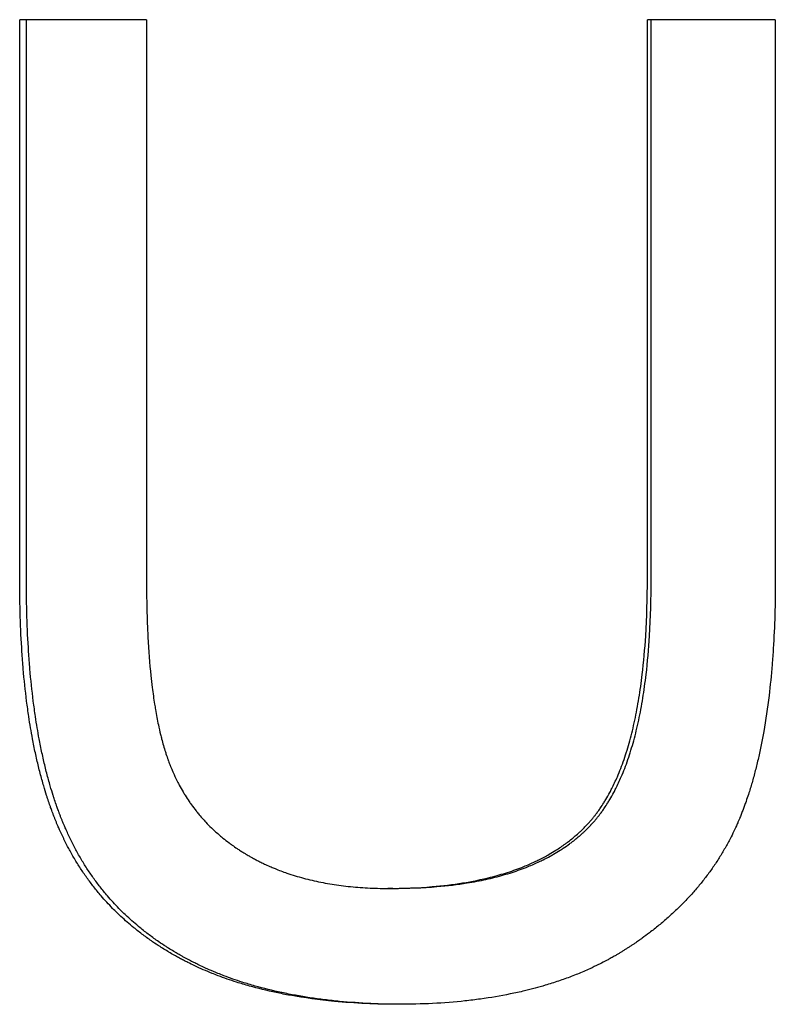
# Model space of a CAD drawing. Extents: x -2.42 to 2.42, y -0.04 to 9.86.
# Tile 7 of 13: x -0.36 to -0.18, y 7.5 to 7.74. Entities that reach past the tile are written whole.
import ezdxf

# ---------------------------------------------------------------- set-up
doc = ezdxf.new("R2010")
doc.units = 0
doc.header["$MEASUREMENT"] = 0
doc.layers.get('0').update_dxf_attribs({"linetype": 'CONTINUOUS'})

msp = doc.modelspace()

# ---------------------------------------------------------------- linework, layer by layer
for p, q in [((-0.33174, 7.74491), (-0.36316, 7.74491)), ((-0.36316, 7.60625), (-0.36316, 7.74491)), ((-0.33174, 7.74491), (-0.33174, 7.60643)), ((-0.20758, 7.60643), (-0.20758, 7.74491)), ((-0.17588, 7.74491), (-0.20758, 7.74491)), ((-0.17588, 7.74491), (-0.17588, 7.60625)), ((-0.27071, 7.5296), (-0.27195, 7.5296))]:
    msp.add_line(p, q)
for points in [[(-0.3615, 7.60625), (-0.3615, 7.65247), (-0.3615, 7.69869), (-0.3615, 7.74491)], [(-0.20664, 7.60643), (-0.20664, 7.65259), (-0.20664, 7.69875), (-0.20664, 7.74491)]]:
    msp.add_open_spline(points, degree=3)
for points, knots in [([(-0.26923, 7.50088), (-0.27201, 7.50088), (-0.27473, 7.50094), (-0.27739, 7.50107), (-0.28004, 7.50119), (-0.28264, 7.50137), (-0.28517, 7.50161), (-0.28896, 7.50197), (-0.29261, 7.50247), (-0.29612, 7.50311), (-0.29729, 7.50332), (-0.29845, 7.50355), (-0.29958, 7.50379), (-0.30186, 7.50427), (-0.30407, 7.50482), (-0.30622, 7.50542), (-0.3073, 7.50572), (-0.30836, 7.50604), (-0.3094, 7.50637), (-0.31097, 7.50687), (-0.3125, 7.50741), (-0.31399, 7.50797), (-0.31449, 7.50816), (-0.31498, 7.50836), (-0.31547, 7.50855), (-0.31621, 7.50885), (-0.31693, 7.50915), (-0.31765, 7.50946), (-0.31837, 7.50977), (-0.31908, 7.5101), (-0.31978, 7.51042), (-0.32036, 7.5107), (-0.32094, 7.51098), (-0.32151, 7.51126), (-0.32185, 7.51144), (-0.32219, 7.51161), (-0.32253, 7.51179), (-0.32287, 7.51196), (-0.3232, 7.51214), (-0.32354, 7.51232), (-0.32387, 7.5125), (-0.3242, 7.51268), (-0.32453, 7.51287), (-0.32497, 7.51311), (-0.3254, 7.51336), (-0.32583, 7.51361), (-0.32605, 7.51374), (-0.32626, 7.51386), (-0.32648, 7.51399), (-0.3269, 7.51425), (-0.32733, 7.51451), (-0.32775, 7.51477), (-0.32796, 7.5149), (-0.32816, 7.51503), (-0.32837, 7.51517), (-0.32899, 7.51556), (-0.32961, 7.51597), (-0.33021, 7.51638), (-0.33062, 7.51666), (-0.33101, 7.51694), (-0.33141, 7.51722), (-0.3322, 7.51779), (-0.33297, 7.51837), (-0.33373, 7.51896), (-0.33411, 7.51926), (-0.33448, 7.51956), (-0.33486, 7.51986), (-0.33597, 7.52077), (-0.33705, 7.52171), (-0.33809, 7.52268), (-0.33878, 7.52333), (-0.33946, 7.52399), (-0.34012, 7.52466), (-0.34112, 7.52567), (-0.34207, 7.52671), (-0.343, 7.52778), (-0.3433, 7.52814), (-0.34361, 7.5285), (-0.34391, 7.52887), (-0.3445, 7.5296), (-0.34509, 7.53034), (-0.34565, 7.53109), (-0.34594, 7.53147), (-0.34622, 7.53185), (-0.34649, 7.53224), (-0.34704, 7.53301), (-0.34758, 7.53379), (-0.3481, 7.53458), (-0.34836, 7.53498), (-0.34861, 7.53538), (-0.34886, 7.53579), (-0.34937, 7.5366), (-0.34985, 7.53742), (-0.35033, 7.53826), (-0.35056, 7.53868), (-0.35079, 7.5391), (-0.35102, 7.53952), (-0.35136, 7.54016), (-0.3517, 7.54081), (-0.35202, 7.54146), (-0.35213, 7.54168), (-0.35223, 7.5419), (-0.35234, 7.54212), (-0.35255, 7.54256), (-0.35276, 7.543), (-0.35296, 7.54344), (-0.35307, 7.54367), (-0.35317, 7.54389), (-0.35327, 7.54411), (-0.35342, 7.54445), (-0.35356, 7.54479), (-0.35371, 7.54513), (-0.35376, 7.54524), (-0.35381, 7.54536), (-0.35385, 7.54547), (-0.35395, 7.5457), (-0.35405, 7.54593), (-0.35414, 7.54616), (-0.35419, 7.54627), (-0.35423, 7.54639), (-0.35428, 7.5465), (-0.35437, 7.54673), (-0.35447, 7.54697), (-0.35456, 7.5472), (-0.3546, 7.54732), (-0.35465, 7.54743), (-0.35469, 7.54755), (-0.35479, 7.54779), (-0.35488, 7.54802), (-0.35497, 7.54826), (-0.35501, 7.54838), (-0.35506, 7.5485), (-0.3551, 7.54862), (-0.35523, 7.54898), (-0.35536, 7.54934), (-0.35549, 7.5497), (-0.35558, 7.54994), (-0.35567, 7.55019), (-0.35575, 7.55043), (-0.35592, 7.55092), (-0.35609, 7.55142), (-0.35625, 7.55192), (-0.35634, 7.55217), (-0.35642, 7.55242), (-0.3565, 7.55267), (-0.35674, 7.55343), (-0.35698, 7.5542), (-0.35721, 7.55499), (-0.35736, 7.55551), (-0.35751, 7.55604), (-0.35766, 7.55657), (-0.35795, 7.55763), (-0.35823, 7.55872), (-0.3585, 7.55982), (-0.35864, 7.56038), (-0.35877, 7.56093), (-0.3589, 7.5615), (-0.35916, 7.56263), (-0.3594, 7.56377), (-0.35964, 7.56494), (-0.35976, 7.56553), (-0.35987, 7.56612), (-0.35998, 7.56671), (-0.36032, 7.56849), (-0.36063, 7.57032), (-0.36091, 7.5722), (-0.36109, 7.57345), (-0.36127, 7.57473), (-0.36144, 7.57602), (-0.36176, 7.57861), (-0.36205, 7.58128), (-0.36228, 7.58403), (-0.3624, 7.58541), (-0.3625, 7.58681), (-0.3626, 7.58823), (-0.36279, 7.59106), (-0.36293, 7.59398), (-0.36302, 7.59699), (-0.36312, 7.59999), (-0.36316, 7.60308), (-0.36316, 7.60625)], [0, 0, 0, 0, 0.125, 0.125, 0.125, 0.25, 0.25, 0.25, 0.4375, 0.4375, 0.4375, 0.5, 0.5, 0.5, 0.625, 0.625, 0.625, 0.6875, 0.6875, 0.6875, 0.78125, 0.78125, 0.78125, 0.8125, 0.8125, 0.8125, 0.859375, 0.859375, 0.859375, 0.90625, 0.90625, 0.90625, 0.945312, 0.945312, 0.945312, 0.96875, 0.96875, 0.96875, 0.992188, 0.992188, 0.992188, 1.015625, 1.015625, 1.015625, 1.046875, 1.046875, 1.046875, 1.0625, 1.0625, 1.0625, 1.09375, 1.09375, 1.09375, 1.109375, 1.109375, 1.109375, 1.15625, 1.15625, 1.15625, 1.1875, 1.1875, 1.1875, 1.25, 1.25, 1.25, 1.28125, 1.28125, 1.28125, 1.375, 1.375, 1.375, 1.4375, 1.4375, 1.4375, 1.53125, 1.53125, 1.53125, 1.5625, 1.5625, 1.5625, 1.625, 1.625, 1.625, 1.65625, 1.65625, 1.65625, 1.71875, 1.71875, 1.71875, 1.75, 1.75, 1.75, 1.8125, 1.8125, 1.8125, 1.84375, 1.84375, 1.84375, 1.890625, 1.890625, 1.890625, 1.90625, 1.90625, 1.90625, 1.9375, 1.9375, 1.9375, 1.953125, 1.953125, 1.953125, 1.976562, 1.976562, 1.976562, 1.984375, 1.984375, 1.984375, 2, 2, 2, 2.007812, 2.007812, 2.007812, 2.023438, 2.023438, 2.023438, 2.03125, 2.03125, 2.03125, 2.046875, 2.046875, 2.046875, 2.054688, 2.054688, 2.054688, 2.078125, 2.078125, 2.078125, 2.09375, 2.09375, 2.09375, 2.125, 2.125, 2.125, 2.140625, 2.140625, 2.140625, 2.1875, 2.1875, 2.1875, 2.21875, 2.21875, 2.21875, 2.28125, 2.28125, 2.28125, 2.3125, 2.3125, 2.3125, 2.375, 2.375, 2.375, 2.40625, 2.40625, 2.40625, 2.5, 2.5, 2.5, 2.5625, 2.5625, 2.5625, 2.6875, 2.6875, 2.6875, 2.75, 2.75, 2.75, 2.875, 2.875, 2.875, 3, 3, 3, 3]), ([(-0.26862, 7.50089), (-0.27117, 7.50089), (-0.27367, 7.50095), (-0.27612, 7.50107), (-0.27876, 7.50119), (-0.28135, 7.50137), (-0.28386, 7.50161), (-0.28512, 7.50173), (-0.28637, 7.50187), (-0.28759, 7.50202), (-0.29005, 7.50232), (-0.29244, 7.50268), (-0.29477, 7.50311), (-0.29593, 7.50332), (-0.29708, 7.50355), (-0.29822, 7.50379), (-0.30048, 7.50427), (-0.30268, 7.50482), (-0.30482, 7.50542), (-0.30589, 7.50572), (-0.30695, 7.50604), (-0.30799, 7.50637), (-0.30955, 7.50687), (-0.31107, 7.50741), (-0.31256, 7.50797), (-0.31305, 7.50816), (-0.31354, 7.50836), (-0.31403, 7.50855), (-0.31476, 7.50885), (-0.31549, 7.50915), (-0.3162, 7.50946), (-0.31644, 7.50957), (-0.31668, 7.50967), (-0.31691, 7.50978), (-0.31738, 7.50999), (-0.31785, 7.5102), (-0.31832, 7.51042), (-0.31855, 7.51053), (-0.31878, 7.51064), (-0.31901, 7.51076), (-0.31936, 7.51092), (-0.3197, 7.51109), (-0.32004, 7.51126), (-0.32038, 7.51144), (-0.32072, 7.51161), (-0.32106, 7.51179), (-0.32117, 7.51184), (-0.32128, 7.5119), (-0.32139, 7.51196), (-0.32161, 7.51208), (-0.32184, 7.5122), (-0.32206, 7.51232), (-0.32217, 7.51238), (-0.32228, 7.51244), (-0.32239, 7.5125), (-0.32261, 7.51262), (-0.32283, 7.51274), (-0.32305, 7.51287), (-0.32316, 7.51293), (-0.32327, 7.51299), (-0.32338, 7.51305), (-0.3237, 7.51324), (-0.32403, 7.51342), (-0.32435, 7.51361), (-0.32456, 7.51374), (-0.32477, 7.51386), (-0.32499, 7.51399), (-0.32541, 7.51425), (-0.32583, 7.51451), (-0.32625, 7.51477), (-0.32646, 7.5149), (-0.32667, 7.51503), (-0.32687, 7.51517), (-0.32749, 7.51556), (-0.3281, 7.51597), (-0.3287, 7.51638), (-0.32911, 7.51666), (-0.3295, 7.51694), (-0.3299, 7.51722), (-0.33068, 7.51779), (-0.33145, 7.51837), (-0.33221, 7.51896), (-0.33258, 7.51926), (-0.33296, 7.51956), (-0.33333, 7.51986), (-0.33443, 7.52077), (-0.33551, 7.52171), (-0.33654, 7.52268), (-0.33723, 7.52333), (-0.33791, 7.52399), (-0.33857, 7.52466), (-0.33956, 7.52567), (-0.34051, 7.52671), (-0.34143, 7.52778), (-0.34174, 7.52814), (-0.34204, 7.5285), (-0.34234, 7.52887), (-0.34293, 7.5296), (-0.34351, 7.53034), (-0.34408, 7.53109), (-0.34436, 7.53147), (-0.34464, 7.53185), (-0.34491, 7.53224), (-0.34546, 7.53301), (-0.34599, 7.53379), (-0.34651, 7.53458), (-0.34677, 7.53498), (-0.34702, 7.53538), (-0.34727, 7.53579), (-0.34777, 7.5366), (-0.34826, 7.53742), (-0.34873, 7.53826), (-0.34896, 7.53868), (-0.34919, 7.5391), (-0.34942, 7.53952), (-0.34976, 7.54016), (-0.35009, 7.54081), (-0.35041, 7.54146), (-0.35052, 7.54168), (-0.35063, 7.5419), (-0.35073, 7.54212), (-0.35094, 7.54256), (-0.35115, 7.543), (-0.35135, 7.54344), (-0.35145, 7.54367), (-0.35155, 7.54389), (-0.35165, 7.54411), (-0.3518, 7.54445), (-0.35195, 7.54479), (-0.35209, 7.54513), (-0.35214, 7.54524), (-0.35219, 7.54536), (-0.35224, 7.54547), (-0.35233, 7.5457), (-0.35243, 7.54593), (-0.35252, 7.54616), (-0.35257, 7.54627), (-0.35262, 7.54639), (-0.35266, 7.5465), (-0.35275, 7.54673), (-0.35285, 7.54697), (-0.35294, 7.5472), (-0.35298, 7.54732), (-0.35303, 7.54743), (-0.35308, 7.54755), (-0.35317, 7.54779), (-0.35326, 7.54802), (-0.35334, 7.54826), (-0.35339, 7.54838), (-0.35343, 7.5485), (-0.35348, 7.54862), (-0.35361, 7.54898), (-0.35374, 7.54934), (-0.35387, 7.5497), (-0.35396, 7.54994), (-0.35404, 7.55019), (-0.35413, 7.55043), (-0.3543, 7.55092), (-0.35446, 7.55142), (-0.35463, 7.55192), (-0.35471, 7.55217), (-0.35479, 7.55242), (-0.35487, 7.55267), (-0.35511, 7.55343), (-0.35535, 7.5542), (-0.35558, 7.55499), (-0.35573, 7.55551), (-0.35588, 7.55604), (-0.35602, 7.55657), (-0.35632, 7.55763), (-0.3566, 7.55872), (-0.35686, 7.55982), (-0.357, 7.56038), (-0.35713, 7.56093), (-0.35726, 7.5615), (-0.35752, 7.56263), (-0.35776, 7.56377), (-0.358, 7.56494), (-0.35811, 7.56553), (-0.35823, 7.56612), (-0.35834, 7.56671), (-0.35867, 7.56849), (-0.35898, 7.57032), (-0.35926, 7.5722), (-0.35945, 7.57345), (-0.35962, 7.57473), (-0.35979, 7.57602), (-0.36011, 7.57861), (-0.36039, 7.58128), (-0.36063, 7.58403), (-0.36074, 7.58541), (-0.36085, 7.58681), (-0.36094, 7.58823), (-0.36113, 7.59106), (-0.36127, 7.59398), (-0.36136, 7.59699), (-0.36146, 7.59999), (-0.3615, 7.60308), (-0.3615, 7.60625)], [0.009412, 0.009412, 0.009412, 0.009412, 0.125, 0.125, 0.125, 0.25, 0.25, 0.25, 0.3125, 0.3125, 0.3125, 0.4375, 0.4375, 0.4375, 0.5, 0.5, 0.5, 0.625, 0.625, 0.625, 0.6875, 0.6875, 0.6875, 0.78125, 0.78125, 0.78125, 0.8125, 0.8125, 0.8125, 0.859375, 0.859375, 0.859375, 0.875, 0.875, 0.875, 0.90625, 0.90625, 0.90625, 0.921875, 0.921875, 0.921875, 0.945312, 0.945312, 0.945312, 0.96875, 0.96875, 0.96875, 0.976562, 0.976562, 0.976562, 0.992188, 0.992188, 0.992188, 1, 1, 1, 1.015625, 1.015625, 1.015625, 1.023438, 1.023438, 1.023438, 1.046875, 1.046875, 1.046875, 1.0625, 1.0625, 1.0625, 1.09375, 1.09375, 1.09375, 1.109375, 1.109375, 1.109375, 1.15625, 1.15625, 1.15625, 1.1875, 1.1875, 1.1875, 1.25, 1.25, 1.25, 1.28125, 1.28125, 1.28125, 1.375, 1.375, 1.375, 1.4375, 1.4375, 1.4375, 1.53125, 1.53125, 1.53125, 1.5625, 1.5625, 1.5625, 1.625, 1.625, 1.625, 1.65625, 1.65625, 1.65625, 1.71875, 1.71875, 1.71875, 1.75, 1.75, 1.75, 1.8125, 1.8125, 1.8125, 1.84375, 1.84375, 1.84375, 1.890625, 1.890625, 1.890625, 1.90625, 1.90625, 1.90625, 1.9375, 1.9375, 1.9375, 1.953125, 1.953125, 1.953125, 1.976562, 1.976562, 1.976562, 1.984375, 1.984375, 1.984375, 2, 2, 2, 2.007812, 2.007812, 2.007812, 2.023438, 2.023438, 2.023438, 2.03125, 2.03125, 2.03125, 2.046875, 2.046875, 2.046875, 2.054688, 2.054688, 2.054688, 2.078125, 2.078125, 2.078125, 2.09375, 2.09375, 2.09375, 2.125, 2.125, 2.125, 2.140625, 2.140625, 2.140625, 2.1875, 2.1875, 2.1875, 2.21875, 2.21875, 2.21875, 2.28125, 2.28125, 2.28125, 2.3125, 2.3125, 2.3125, 2.375, 2.375, 2.375, 2.40625, 2.40625, 2.40625, 2.5, 2.5, 2.5, 2.5625, 2.5625, 2.5625, 2.6875, 2.6875, 2.6875, 2.75, 2.75, 2.75, 2.875, 2.875, 2.875, 3, 3, 3, 3]), ([(-0.33174, 7.60643), (-0.33174, 7.60384), (-0.33171, 7.60133), (-0.33165, 7.59891), (-0.33159, 7.59649), (-0.3315, 7.59415), (-0.33138, 7.5919), (-0.3312, 7.58852), (-0.33096, 7.58534), (-0.33065, 7.58234), (-0.33054, 7.58134), (-0.33043, 7.58036), (-0.33031, 7.57941), (-0.33013, 7.57797), (-0.32994, 7.57658), (-0.32973, 7.57524), (-0.32966, 7.5748), (-0.32959, 7.57436), (-0.32951, 7.57392), (-0.32929, 7.57261), (-0.32905, 7.57135), (-0.32879, 7.57014), (-0.32862, 7.56933), (-0.32844, 7.56855), (-0.32826, 7.56778), (-0.32817, 7.5674), (-0.32807, 7.56702), (-0.32798, 7.56665), (-0.32783, 7.56609), (-0.32768, 7.56554), (-0.32753, 7.56501), (-0.32738, 7.56447), (-0.32722, 7.56395), (-0.32706, 7.56344), (-0.327, 7.56327), (-0.32695, 7.5631), (-0.3269, 7.56293), (-0.32673, 7.56243), (-0.32656, 7.56194), (-0.32639, 7.56146), (-0.32636, 7.56138), (-0.32633, 7.5613), (-0.3263, 7.56122), (-0.32616, 7.56083), (-0.32601, 7.56044), (-0.32586, 7.56006), (-0.32583, 7.55998), (-0.3258, 7.5599), (-0.32577, 7.55983), (-0.32568, 7.5596), (-0.32558, 7.55937), (-0.32549, 7.55914), (-0.32542, 7.55899), (-0.32536, 7.55884), (-0.32529, 7.55869), (-0.32526, 7.55862), (-0.32523, 7.55854), (-0.3252, 7.55847), (-0.3251, 7.55824), (-0.325, 7.55802), (-0.3249, 7.5578), (-0.32483, 7.55765), (-0.32476, 7.5575), (-0.32469, 7.55736), (-0.32449, 7.55692), (-0.32427, 7.55648), (-0.32406, 7.55605), (-0.32391, 7.55577), (-0.32376, 7.55548), (-0.32361, 7.5552), (-0.32331, 7.55464), (-0.32299, 7.55408), (-0.32267, 7.55353), (-0.32251, 7.55326), (-0.32234, 7.55299), (-0.32218, 7.55272), (-0.32184, 7.55218), (-0.32149, 7.55165), (-0.32114, 7.55113), (-0.32096, 7.55087), (-0.32078, 7.55061), (-0.32059, 7.55036), (-0.32023, 7.54985), (-0.31985, 7.54934), (-0.31946, 7.54885), (-0.31926, 7.5486), (-0.31907, 7.54836), (-0.31887, 7.54811), (-0.31827, 7.54739), (-0.31764, 7.54668), (-0.31699, 7.54599), (-0.31656, 7.54553), (-0.31612, 7.54508), (-0.31566, 7.54464), (-0.31498, 7.54398), (-0.31428, 7.54334), (-0.31354, 7.54272), (-0.3133, 7.54251), (-0.31305, 7.5423), (-0.31281, 7.5421), (-0.31231, 7.54169), (-0.3118, 7.5413), (-0.31128, 7.54091), (-0.31102, 7.54071), (-0.31076, 7.54052), (-0.31049, 7.54033), (-0.31009, 7.54005), (-0.30969, 7.53977), (-0.30928, 7.53949), (-0.30914, 7.5394), (-0.30901, 7.53931), (-0.30887, 7.53922), (-0.30859, 7.53904), (-0.30831, 7.53886), (-0.30803, 7.53868), (-0.30789, 7.5386), (-0.30775, 7.53851), (-0.30761, 7.53842), (-0.30739, 7.53829), (-0.30718, 7.53816), (-0.30696, 7.53803), (-0.30689, 7.53799), (-0.30682, 7.53795), (-0.30675, 7.53791), (-0.3066, 7.53782), (-0.30646, 7.53774), (-0.30631, 7.53765), (-0.30624, 7.53761), (-0.30616, 7.53757), (-0.30609, 7.53753), (-0.30587, 7.5374), (-0.30565, 7.53728), (-0.30543, 7.53716), (-0.30528, 7.53708), (-0.30513, 7.537), (-0.30498, 7.53692), (-0.30468, 7.53676), (-0.30438, 7.5366), (-0.30408, 7.53644), (-0.30393, 7.53637), (-0.30377, 7.53629), (-0.30362, 7.53621), (-0.30332, 7.53606), (-0.30301, 7.53591), (-0.3027, 7.53577), (-0.30255, 7.53569), (-0.30239, 7.53562), (-0.30224, 7.53555), (-0.30177, 7.53533), (-0.3013, 7.53512), (-0.30082, 7.53492), (-0.30051, 7.53478), (-0.30019, 7.53465), (-0.29987, 7.53452), (-0.2989, 7.53412), (-0.29792, 7.53375), (-0.29692, 7.53341), (-0.29626, 7.53318), (-0.29558, 7.53296), (-0.2949, 7.53275), (-0.29353, 7.53233), (-0.29213, 7.53195), (-0.2907, 7.53162), (-0.28999, 7.53145), (-0.28926, 7.53129), (-0.28853, 7.53114), (-0.28707, 7.53085), (-0.28557, 7.5306), (-0.28404, 7.53039), (-0.28327, 7.53028), (-0.2825, 7.53019), (-0.28172, 7.53011), (-0.28016, 7.52994), (-0.27856, 7.52981), (-0.27693, 7.52973), (-0.2753, 7.52965), (-0.27364, 7.5296), (-0.27195, 7.5296)], [0, 0, 0, 0, 0.125, 0.125, 0.125, 0.25, 0.25, 0.25, 0.4375, 0.4375, 0.4375, 0.5, 0.5, 0.5, 0.59375, 0.59375, 0.59375, 0.625, 0.625, 0.625, 0.71875, 0.71875, 0.71875, 0.78125, 0.78125, 0.78125, 0.8125, 0.8125, 0.8125, 0.859375, 0.859375, 0.859375, 0.90625, 0.90625, 0.90625, 0.921875, 0.921875, 0.921875, 0.96875, 0.96875, 0.96875, 0.976562, 0.976562, 0.976562, 1.015625, 1.015625, 1.015625, 1.023438, 1.023438, 1.023438, 1.046875, 1.046875, 1.046875, 1.0625, 1.0625, 1.0625, 1.070312, 1.070312, 1.070312, 1.09375, 1.09375, 1.09375, 1.109375, 1.109375, 1.109375, 1.15625, 1.15625, 1.15625, 1.1875, 1.1875, 1.1875, 1.25, 1.25, 1.25, 1.28125, 1.28125, 1.28125, 1.34375, 1.34375, 1.34375, 1.375, 1.375, 1.375, 1.4375, 1.4375, 1.4375, 1.46875, 1.46875, 1.46875, 1.5625, 1.5625, 1.5625, 1.625, 1.625, 1.625, 1.71875, 1.71875, 1.71875, 1.75, 1.75, 1.75, 1.8125, 1.8125, 1.8125, 1.84375, 1.84375, 1.84375, 1.890625, 1.890625, 1.890625, 1.90625, 1.90625, 1.90625, 1.9375, 1.9375, 1.9375, 1.953125, 1.953125, 1.953125, 1.976562, 1.976562, 1.976562, 1.984375, 1.984375, 1.984375, 2, 2, 2, 2.007812, 2.007812, 2.007812, 2.03125, 2.03125, 2.03125, 2.046875, 2.046875, 2.046875, 2.078125, 2.078125, 2.078125, 2.09375, 2.09375, 2.09375, 2.125, 2.125, 2.125, 2.140625, 2.140625, 2.140625, 2.1875, 2.1875, 2.1875, 2.21875, 2.21875, 2.21875, 2.3125, 2.3125, 2.3125, 2.375, 2.375, 2.375, 2.5, 2.5, 2.5, 2.5625, 2.5625, 2.5625, 2.6875, 2.6875, 2.6875, 2.75, 2.75, 2.75, 2.875, 2.875, 2.875, 3, 3, 3, 3]), ([(-0.27195, 7.5296), (-0.2681, 7.5296), (-0.26443, 7.52975), (-0.26094, 7.53005), (-0.25833, 7.53027), (-0.25581, 7.53057), (-0.25341, 7.53096), (-0.251, 7.53134), (-0.24869, 7.53181), (-0.24649, 7.53237), (-0.24576, 7.53255), (-0.24503, 7.53274), (-0.24432, 7.53295), (-0.2429, 7.53335), (-0.24152, 7.53379), (-0.24019, 7.53427), (-0.23953, 7.53451), (-0.23888, 7.53476), (-0.23823, 7.53502), (-0.23727, 7.53541), (-0.23633, 7.53581), (-0.23542, 7.53624), (-0.23512, 7.53638), (-0.23482, 7.53653), (-0.23452, 7.53668), (-0.23362, 7.53712), (-0.23276, 7.53758), (-0.23191, 7.53807), (-0.23135, 7.53839), (-0.2308, 7.53872), (-0.23026, 7.53906), (-0.22946, 7.53957), (-0.22867, 7.5401), (-0.22792, 7.54066), (-0.22767, 7.54084), (-0.22742, 7.54103), (-0.22717, 7.54121), (-0.2268, 7.5415), (-0.22644, 7.54179), (-0.22608, 7.54208), (-0.22596, 7.54218), (-0.22584, 7.54228), (-0.22573, 7.54238), (-0.22537, 7.54267), (-0.22503, 7.54297), (-0.22469, 7.54328), (-0.22446, 7.54349), (-0.22424, 7.54369), (-0.22402, 7.5439), (-0.22369, 7.54422), (-0.22336, 7.54454), (-0.22305, 7.54486), (-0.22294, 7.54497), (-0.22284, 7.54508), (-0.22273, 7.54519), (-0.22252, 7.54541), (-0.22232, 7.54563), (-0.22211, 7.54585), (-0.22201, 7.54597), (-0.22191, 7.54608), (-0.22181, 7.54619), (-0.22166, 7.54637), (-0.22151, 7.54654), (-0.22136, 7.54672), (-0.22131, 7.54678), (-0.22126, 7.54684), (-0.22121, 7.5469), (-0.22111, 7.54701), (-0.22101, 7.54713), (-0.22092, 7.54725), (-0.22087, 7.54732), (-0.22082, 7.54738), (-0.22077, 7.54744), (-0.22062, 7.54762), (-0.22048, 7.54781), (-0.22034, 7.54799), (-0.22024, 7.54812), (-0.22015, 7.54825), (-0.22005, 7.54837), (-0.21986, 7.54863), (-0.21968, 7.54889), (-0.21949, 7.54915), (-0.2194, 7.54928), (-0.21931, 7.54941), (-0.21922, 7.54955), (-0.21894, 7.54995), (-0.21867, 7.55036), (-0.21841, 7.55078), (-0.21823, 7.55106), (-0.21806, 7.55134), (-0.21789, 7.55163), (-0.21754, 7.55221), (-0.21721, 7.5528), (-0.21688, 7.55341), (-0.21672, 7.55372), (-0.21656, 7.55403), (-0.2164, 7.55434), (-0.21592, 7.55528), (-0.21547, 7.55626), (-0.21503, 7.55728), (-0.21474, 7.55795), (-0.21445, 7.55865), (-0.21418, 7.55936), (-0.21363, 7.56078), (-0.21311, 7.56227), (-0.21263, 7.56383), (-0.21239, 7.56461), (-0.21216, 7.5654), (-0.21194, 7.56622), (-0.21149, 7.56784), (-0.21108, 7.56953), (-0.2107, 7.57129), (-0.21051, 7.57217), (-0.21033, 7.57307), (-0.21016, 7.57398), (-0.20982, 7.57581), (-0.20951, 7.5777), (-0.20923, 7.57966), (-0.2091, 7.58065), (-0.20897, 7.58164), (-0.20885, 7.58266), (-0.20849, 7.5857), (-0.2082, 7.58889), (-0.208, 7.59224), (-0.20772, 7.5967), (-0.20758, 7.60143), (-0.20758, 7.60643)], [0, 0, 0, 0, 0.166667, 0.166667, 0.166667, 0.291667, 0.291667, 0.291667, 0.416667, 0.416667, 0.416667, 0.458333, 0.458333, 0.458333, 0.541667, 0.541667, 0.541667, 0.583333, 0.583333, 0.583333, 0.645833, 0.645833, 0.645833, 0.666667, 0.666667, 0.666667, 0.729167, 0.729167, 0.729167, 0.770833, 0.770833, 0.770833, 0.833333, 0.833333, 0.833333, 0.854167, 0.854167, 0.854167, 0.885417, 0.885417, 0.885417, 0.895833, 0.895833, 0.895833, 0.927083, 0.927083, 0.927083, 0.947917, 0.947917, 0.947917, 0.979167, 0.979167, 0.979167, 0.989583, 0.989583, 0.989583, 1.010417, 1.010417, 1.010417, 1.020833, 1.020833, 1.020833, 1.036458, 1.036458, 1.036458, 1.041667, 1.041667, 1.041667, 1.052083, 1.052083, 1.052083, 1.057292, 1.057292, 1.057292, 1.072917, 1.072917, 1.072917, 1.083333, 1.083333, 1.083333, 1.104167, 1.104167, 1.104167, 1.114583, 1.114583, 1.114583, 1.145833, 1.145833, 1.145833, 1.166667, 1.166667, 1.166667, 1.208333, 1.208333, 1.208333, 1.229167, 1.229167, 1.229167, 1.291667, 1.291667, 1.291667, 1.333333, 1.333333, 1.333333, 1.416667, 1.416667, 1.416667, 1.458333, 1.458333, 1.458333, 1.541667, 1.541667, 1.541667, 1.583333, 1.583333, 1.583333, 1.666667, 1.666667, 1.666667, 1.708333, 1.708333, 1.708333, 1.833333, 1.833333, 1.833333, 2, 2, 2, 2]), ([(-0.27071, 7.5296), (-0.26687, 7.5296), (-0.26322, 7.52975), (-0.25975, 7.53005), (-0.25715, 7.53027), (-0.25465, 7.53057), (-0.25225, 7.53096), (-0.25145, 7.53109), (-0.25066, 7.53122), (-0.24989, 7.53137), (-0.24833, 7.53167), (-0.24683, 7.532), (-0.24537, 7.53237), (-0.24463, 7.53255), (-0.24392, 7.53274), (-0.24321, 7.53295), (-0.24179, 7.53335), (-0.24042, 7.53379), (-0.2391, 7.53427), (-0.23844, 7.53451), (-0.23779, 7.53476), (-0.23715, 7.53502), (-0.23619, 7.53541), (-0.23525, 7.53581), (-0.23435, 7.53624), (-0.23404, 7.53638), (-0.23374, 7.53653), (-0.23345, 7.53668), (-0.23285, 7.53697), (-0.23227, 7.53728), (-0.2317, 7.53759), (-0.23142, 7.53775), (-0.23113, 7.5379), (-0.23085, 7.53807), (-0.2303, 7.53839), (-0.22975, 7.53872), (-0.22921, 7.53906), (-0.22894, 7.53923), (-0.22868, 7.5394), (-0.22842, 7.53958), (-0.22789, 7.53993), (-0.22738, 7.54029), (-0.22688, 7.54066), (-0.22663, 7.54084), (-0.22638, 7.54103), (-0.22613, 7.54121), (-0.22576, 7.5415), (-0.2254, 7.54179), (-0.22505, 7.54208), (-0.22493, 7.54218), (-0.22481, 7.54228), (-0.2247, 7.54238), (-0.22446, 7.54257), (-0.22423, 7.54277), (-0.224, 7.54298), (-0.22389, 7.54308), (-0.22378, 7.54318), (-0.22366, 7.54328), (-0.22349, 7.54344), (-0.22333, 7.54359), (-0.22316, 7.54375), (-0.223, 7.5439), (-0.22283, 7.54406), (-0.22267, 7.54422), (-0.22262, 7.54427), (-0.22256, 7.54433), (-0.22251, 7.54438), (-0.2224, 7.54449), (-0.22229, 7.54459), (-0.22219, 7.5447), (-0.22213, 7.54475), (-0.22208, 7.54481), (-0.22203, 7.54486), (-0.22192, 7.54497), (-0.22182, 7.54508), (-0.22171, 7.54519), (-0.22166, 7.54524), (-0.22161, 7.5453), (-0.22156, 7.54535), (-0.22146, 7.54546), (-0.22135, 7.54557), (-0.22125, 7.54568), (-0.2212, 7.54574), (-0.22115, 7.5458), (-0.2211, 7.54585), (-0.221, 7.54597), (-0.2209, 7.54608), (-0.2208, 7.54619), (-0.22075, 7.54625), (-0.2207, 7.54631), (-0.22065, 7.54637), (-0.22055, 7.54648), (-0.22045, 7.5466), (-0.22035, 7.54672), (-0.2203, 7.54678), (-0.22025, 7.54684), (-0.2202, 7.5469), (-0.2201, 7.54701), (-0.22, 7.54713), (-0.21991, 7.54725), (-0.21986, 7.54732), (-0.21981, 7.54738), (-0.21976, 7.54744), (-0.21962, 7.54762), (-0.21947, 7.54781), (-0.21933, 7.54799), (-0.21924, 7.54812), (-0.21914, 7.54825), (-0.21905, 7.54837), (-0.21886, 7.54863), (-0.21867, 7.54889), (-0.21849, 7.54915), (-0.2184, 7.54928), (-0.21831, 7.54941), (-0.21822, 7.54955), (-0.21794, 7.54995), (-0.21768, 7.55036), (-0.21741, 7.55078), (-0.21724, 7.55106), (-0.21706, 7.55134), (-0.21689, 7.55163), (-0.21655, 7.55221), (-0.21622, 7.5528), (-0.21589, 7.55341), (-0.21573, 7.55372), (-0.21557, 7.55403), (-0.21541, 7.55434), (-0.21494, 7.55528), (-0.21448, 7.55626), (-0.21405, 7.55728), (-0.21376, 7.55795), (-0.21347, 7.55865), (-0.2132, 7.55936), (-0.21265, 7.56078), (-0.21214, 7.56227), (-0.21166, 7.56383), (-0.21142, 7.56461), (-0.21119, 7.5654), (-0.21097, 7.56622), (-0.21053, 7.56784), (-0.21012, 7.56953), (-0.20974, 7.57129), (-0.20955, 7.57217), (-0.20937, 7.57307), (-0.2092, 7.57398), (-0.20886, 7.57581), (-0.20855, 7.5777), (-0.20828, 7.57966), (-0.20814, 7.58065), (-0.20801, 7.58164), (-0.20789, 7.58266), (-0.20753, 7.5857), (-0.20725, 7.58889), (-0.20705, 7.59224), (-0.20677, 7.5967), (-0.20664, 7.60143), (-0.20664, 7.60643)], [0, 0, 0, 0, 0.166667, 0.166667, 0.166667, 0.291667, 0.291667, 0.291667, 0.333333, 0.333333, 0.333333, 0.416667, 0.416667, 0.416667, 0.458333, 0.458333, 0.458333, 0.541667, 0.541667, 0.541667, 0.583333, 0.583333, 0.583333, 0.645833, 0.645833, 0.645833, 0.666667, 0.666667, 0.666667, 0.708333, 0.708333, 0.708333, 0.729167, 0.729167, 0.729167, 0.770833, 0.770833, 0.770833, 0.791667, 0.791667, 0.791667, 0.833333, 0.833333, 0.833333, 0.854167, 0.854167, 0.854167, 0.885417, 0.885417, 0.885417, 0.895833, 0.895833, 0.895833, 0.916667, 0.916667, 0.916667, 0.927083, 0.927083, 0.927083, 0.942708, 0.942708, 0.942708, 0.958333, 0.958333, 0.958333, 0.963542, 0.963542, 0.963542, 0.973958, 0.973958, 0.973958, 0.979167, 0.979167, 0.979167, 0.989583, 0.989583, 0.989583, 0.994792, 0.994792, 0.994792, 1.005208, 1.005208, 1.005208, 1.010417, 1.010417, 1.010417, 1.020833, 1.020833, 1.020833, 1.026042, 1.026042, 1.026042, 1.036458, 1.036458, 1.036458, 1.041667, 1.041667, 1.041667, 1.052083, 1.052083, 1.052083, 1.057292, 1.057292, 1.057292, 1.072917, 1.072917, 1.072917, 1.083333, 1.083333, 1.083333, 1.104167, 1.104167, 1.104167, 1.114583, 1.114583, 1.114583, 1.145833, 1.145833, 1.145833, 1.166667, 1.166667, 1.166667, 1.208333, 1.208333, 1.208333, 1.229167, 1.229167, 1.229167, 1.291667, 1.291667, 1.291667, 1.333333, 1.333333, 1.333333, 1.416667, 1.416667, 1.416667, 1.458333, 1.458333, 1.458333, 1.541667, 1.541667, 1.541667, 1.583333, 1.583333, 1.583333, 1.666667, 1.666667, 1.666667, 1.708333, 1.708333, 1.708333, 1.833333, 1.833333, 1.833333, 2, 2, 2, 2]), ([(-0.17588, 7.60625), (-0.17588, 7.60323), (-0.17592, 7.60029), (-0.176, 7.59743), (-0.17609, 7.59457), (-0.17622, 7.59178), (-0.17638, 7.58908), (-0.17647, 7.58772), (-0.17656, 7.58639), (-0.17667, 7.58508), (-0.17688, 7.58245), (-0.17713, 7.5799), (-0.17743, 7.57743), (-0.1778, 7.57434), (-0.17824, 7.57137), (-0.17874, 7.56853), (-0.17884, 7.56796), (-0.17894, 7.56739), (-0.17905, 7.56683), (-0.17926, 7.56572), (-0.17948, 7.56462), (-0.17971, 7.56354), (-0.17983, 7.563), (-0.17995, 7.56246), (-0.18007, 7.56193), (-0.18031, 7.56087), (-0.18057, 7.55983), (-0.18083, 7.55881), (-0.18096, 7.5583), (-0.1811, 7.5578), (-0.18123, 7.5573), (-0.18151, 7.55629), (-0.18179, 7.55531), (-0.18209, 7.55435), (-0.18224, 7.55387), (-0.18239, 7.55339), (-0.18254, 7.55292), (-0.18273, 7.55233), (-0.18293, 7.55175), (-0.18313, 7.55118), (-0.18325, 7.55083), (-0.18337, 7.55049), (-0.18349, 7.55015), (-0.18361, 7.54981), (-0.18374, 7.54948), (-0.18386, 7.54914), (-0.18399, 7.54881), (-0.18412, 7.54848), (-0.18425, 7.54815), (-0.18438, 7.54782), (-0.18451, 7.54749), (-0.18464, 7.54717), (-0.18469, 7.54706), (-0.18473, 7.54695), (-0.18478, 7.54684), (-0.18487, 7.54662), (-0.18496, 7.54641), (-0.18506, 7.54619), (-0.1851, 7.54608), (-0.18515, 7.54597), (-0.1852, 7.54587), (-0.18534, 7.54554), (-0.18548, 7.54522), (-0.18563, 7.5449), (-0.18572, 7.54469), (-0.18582, 7.54448), (-0.18592, 7.54426), (-0.18622, 7.54363), (-0.18653, 7.543), (-0.18685, 7.54237), (-0.18706, 7.54196), (-0.18728, 7.54154), (-0.1875, 7.54113), (-0.18794, 7.54031), (-0.1884, 7.5395), (-0.18887, 7.53869), (-0.18911, 7.53829), (-0.18935, 7.53789), (-0.1896, 7.5375), (-0.19009, 7.53671), (-0.1906, 7.53592), (-0.19113, 7.53515), (-0.19139, 7.53477), (-0.19166, 7.53438), (-0.19193, 7.534), (-0.19248, 7.53324), (-0.19304, 7.53249), (-0.19362, 7.53175), (-0.1939, 7.53138), (-0.1942, 7.53101), (-0.1945, 7.53065), (-0.19509, 7.52992), (-0.19571, 7.5292), (-0.19634, 7.52849), (-0.19665, 7.52813), (-0.19697, 7.52778), (-0.19729, 7.52743), (-0.19794, 7.52673), (-0.19861, 7.52604), (-0.19929, 7.52536), (-0.19963, 7.52502), (-0.19997, 7.52468), (-0.20032, 7.52435), (-0.20102, 7.52368), (-0.20174, 7.52302), (-0.20247, 7.52237), (-0.20284, 7.52205), (-0.20321, 7.52173), (-0.20358, 7.52141), (-0.20433, 7.52077), (-0.2051, 7.52014), (-0.20589, 7.51952), (-0.20628, 7.51921), (-0.20667, 7.51891), (-0.20708, 7.5186), (-0.20768, 7.51815), (-0.20829, 7.5177), (-0.20891, 7.51725), (-0.20912, 7.5171), (-0.20932, 7.51696), (-0.20953, 7.51681), (-0.20985, 7.51659), (-0.21016, 7.51637), (-0.21048, 7.51615), (-0.21059, 7.51608), (-0.21069, 7.51601), (-0.2108, 7.51594), (-0.21101, 7.51579), (-0.21123, 7.51565), (-0.21144, 7.51551), (-0.21155, 7.51544), (-0.21166, 7.51536), (-0.21177, 7.51529), (-0.21198, 7.51515), (-0.2122, 7.51501), (-0.21242, 7.51487), (-0.21253, 7.5148), (-0.21264, 7.51473), (-0.21275, 7.51466), (-0.21297, 7.51452), (-0.21319, 7.51438), (-0.21341, 7.51424), (-0.21352, 7.51417), (-0.21363, 7.5141), (-0.21374, 7.51403), (-0.21397, 7.51389), (-0.21419, 7.51376), (-0.21442, 7.51362), (-0.21453, 7.51355), (-0.21464, 7.51348), (-0.21475, 7.51342), (-0.21498, 7.51328), (-0.21521, 7.51315), (-0.21544, 7.51302), (-0.21555, 7.51295), (-0.21567, 7.51288), (-0.21578, 7.51282), (-0.21612, 7.51262), (-0.21647, 7.51243), (-0.21682, 7.51223), (-0.21705, 7.5121), (-0.21729, 7.51198), (-0.21752, 7.51185), (-0.21799, 7.5116), (-0.21846, 7.51135), (-0.21894, 7.51111), (-0.21918, 7.51099), (-0.21942, 7.51087), (-0.21966, 7.51075), (-0.22039, 7.51039), (-0.22112, 7.51004), (-0.22186, 7.5097), (-0.22236, 7.50947), (-0.22286, 7.50925), (-0.22336, 7.50903), (-0.22437, 7.5086), (-0.2254, 7.50818), (-0.22644, 7.50778), (-0.22696, 7.50758), (-0.22749, 7.50739), (-0.22802, 7.5072), (-0.22908, 7.50681), (-0.23015, 7.50645), (-0.23125, 7.5061), (-0.23179, 7.50593), (-0.23235, 7.50576), (-0.2329, 7.50559), (-0.23457, 7.5051), (-0.23628, 7.50464), (-0.23802, 7.50422), (-0.23918, 7.50394), (-0.24036, 7.50368), (-0.24156, 7.50344), (-0.24396, 7.50295), (-0.24642, 7.50254), (-0.24895, 7.50219), (-0.25022, 7.50201), (-0.2515, 7.50186), (-0.2528, 7.50172), (-0.2554, 7.50144), (-0.25807, 7.50123), (-0.26081, 7.50109), (-0.26355, 7.50095), (-0.26635, 7.50088), (-0.26923, 7.50088)], [0, 0, 0, 0, 0.125, 0.125, 0.125, 0.25, 0.25, 0.25, 0.3125, 0.3125, 0.3125, 0.4375, 0.4375, 0.4375, 0.59375, 0.59375, 0.59375, 0.625, 0.625, 0.625, 0.6875, 0.6875, 0.6875, 0.71875, 0.71875, 0.71875, 0.78125, 0.78125, 0.78125, 0.8125, 0.8125, 0.8125, 0.875, 0.875, 0.875, 0.90625, 0.90625, 0.90625, 0.945312, 0.945312, 0.945312, 0.96875, 0.96875, 0.96875, 0.992188, 0.992188, 0.992188, 1.015625, 1.015625, 1.015625, 1.039062, 1.039062, 1.039062, 1.046875, 1.046875, 1.046875, 1.0625, 1.0625, 1.0625, 1.070312, 1.070312, 1.070312, 1.09375, 1.09375, 1.09375, 1.109375, 1.109375, 1.109375, 1.15625, 1.15625, 1.15625, 1.1875, 1.1875, 1.1875, 1.25, 1.25, 1.25, 1.28125, 1.28125, 1.28125, 1.34375, 1.34375, 1.34375, 1.375, 1.375, 1.375, 1.4375, 1.4375, 1.4375, 1.46875, 1.46875, 1.46875, 1.53125, 1.53125, 1.53125, 1.5625, 1.5625, 1.5625, 1.625, 1.625, 1.625, 1.65625, 1.65625, 1.65625, 1.71875, 1.71875, 1.71875, 1.75, 1.75, 1.75, 1.8125, 1.8125, 1.8125, 1.84375, 1.84375, 1.84375, 1.890625, 1.890625, 1.890625, 1.90625, 1.90625, 1.90625, 1.929688, 1.929688, 1.929688, 1.9375, 1.9375, 1.9375, 1.953125, 1.953125, 1.953125, 1.960938, 1.960938, 1.960938, 1.976562, 1.976562, 1.976562, 1.984375, 1.984375, 1.984375, 2, 2, 2, 2.007812, 2.007812, 2.007812, 2.023438, 2.023438, 2.023438, 2.03125, 2.03125, 2.03125, 2.046875, 2.046875, 2.046875, 2.054688, 2.054688, 2.054688, 2.078125, 2.078125, 2.078125, 2.09375, 2.09375, 2.09375, 2.125, 2.125, 2.125, 2.140625, 2.140625, 2.140625, 2.1875, 2.1875, 2.1875, 2.21875, 2.21875, 2.21875, 2.28125, 2.28125, 2.28125, 2.3125, 2.3125, 2.3125, 2.375, 2.375, 2.375, 2.40625, 2.40625, 2.40625, 2.5, 2.5, 2.5, 2.5625, 2.5625, 2.5625, 2.6875, 2.6875, 2.6875, 2.75, 2.75, 2.75, 2.875, 2.875, 2.875, 3, 3, 3, 3])]:
    msp.add_open_spline(points, degree=3, knots=knots)

doc.saveas('drawing.dxf')
